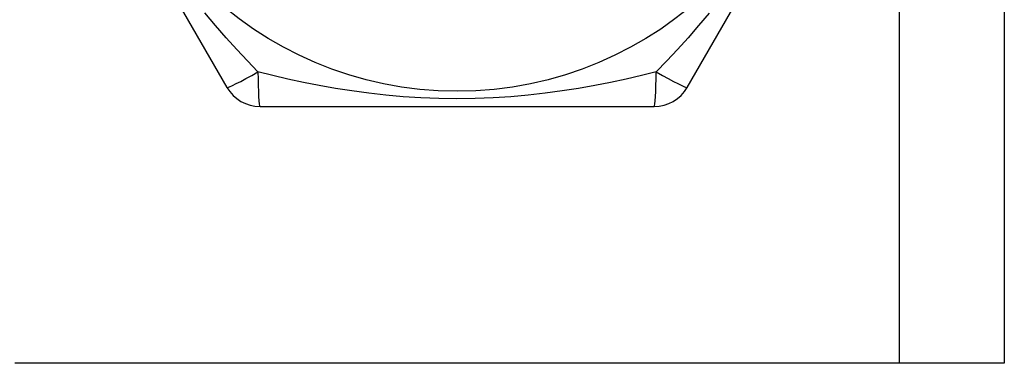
# Model space of a CAD drawing. Header units: inches. Extents: x 3.4 to 95.3, y 5.8 to 50.1.
# Tile 5 of 83: x 5.542 to 6.047, y 19.577 to 19.754. Entities that reach past the tile are written whole.
import ezdxf

# ---------------------------------------------------------------- set-up
doc = ezdxf.new("R2010")
doc.units = ezdxf.units.IN
doc.header["$MEASUREMENT"] = 0
doc.layers.add('Visible Edges(ANSI)', color=7, linetype='Continuous', lineweight=25)
doc.layers.add('Visible Tangent Edges(ANSI)', color=7, linetype='Continuous', lineweight=25)

msp = doc.modelspace()

# ---------------------------------------------------------------- linework, layer by layer
at = {"layer": 'Visible Edges(ANSI)'}
for p, q in [((6.04733, 36.96307), (6.04733, 19.57724)), ((5.54698, 19.89417), (5.64813, 19.71897)), ((5.88452, 19.71897), (5.98567, 19.89417)), ((5.66518, 19.70913), (5.86747, 19.70913)), ((5.99348, 19.57724), (5.53918, 19.57724)), ((6.04733, 19.57724), (5.99348, 19.57724))]:
    msp.add_line(p, q, dxfattribs=at)
msp.add_circle((5.76633, 19.90401), 0.18701, dxfattribs=at)
for centre, start, end in [((5.66518, 19.72882), 210, 270), ((5.86748, 19.72882), 270, 330)]:
    msp.add_arc(centre, 0.01969, start, end, dxfattribs=at)
at = {"layer": 'Visible Tangent Edges(ANSI)'}
msp.add_line((5.99348, 19.57724), (5.99348, 36.96307), dxfattribs=at)
at = {"layer": 'Visible Tangent Edges(ANSI)', "flags": 128}
for points in [[(5.66408, 19.72692), (5.65866, 19.73258), (5.6532, 19.73844), (5.64773, 19.74449), (5.64226, 19.75075), (5.63683, 19.7572)], [(5.8958, 19.75717), (5.89037, 19.75073), (5.88492, 19.7445), (5.87946, 19.73845), (5.874, 19.73259), (5.86857, 19.72692)], [(5.86857, 19.72691), (5.86096, 19.72506), (5.85316, 19.72326), (5.84518, 19.72155), (5.83703, 19.71994), (5.82872, 19.71846), (5.82026, 19.71712), (5.81164, 19.71594), (5.80285, 19.71495), (5.79391, 19.71414), (5.78481, 19.71355), (5.7756, 19.71319), (5.7663, 19.71307), (5.757, 19.71319), (5.74777, 19.71356), (5.73868, 19.71415), (5.72975, 19.71495), (5.72097, 19.71595), (5.71236, 19.71713), (5.7039, 19.71846), (5.69561, 19.71994), (5.68748, 19.72155), (5.67951, 19.72326), (5.6717, 19.72505), (5.66408, 19.72691)]]:
    msp.add_lwpolyline(points, dxfattribs=at)
at = {"layer": 'Visible Tangent Edges(ANSI)'}
for centre, major_axis, start_param, end_param in [((5.66518, 19.72882), (-0.01705, -0.00984), 0, 1.474012), ((5.66518, 19.72882), (0, -0.01969), 4.809173, 6.283185), ((5.86748, 19.72882), (0, -0.01969), 0, 1.474012), ((5.86748, 19.72882), (0.01705, -0.00984), 4.809173, 6.283185)]:
    msp.add_ellipse(centre, major_axis=major_axis, ratio=0.056054, start_param=start_param, end_param=end_param, dxfattribs=at)

doc.saveas('drawing.dxf')
